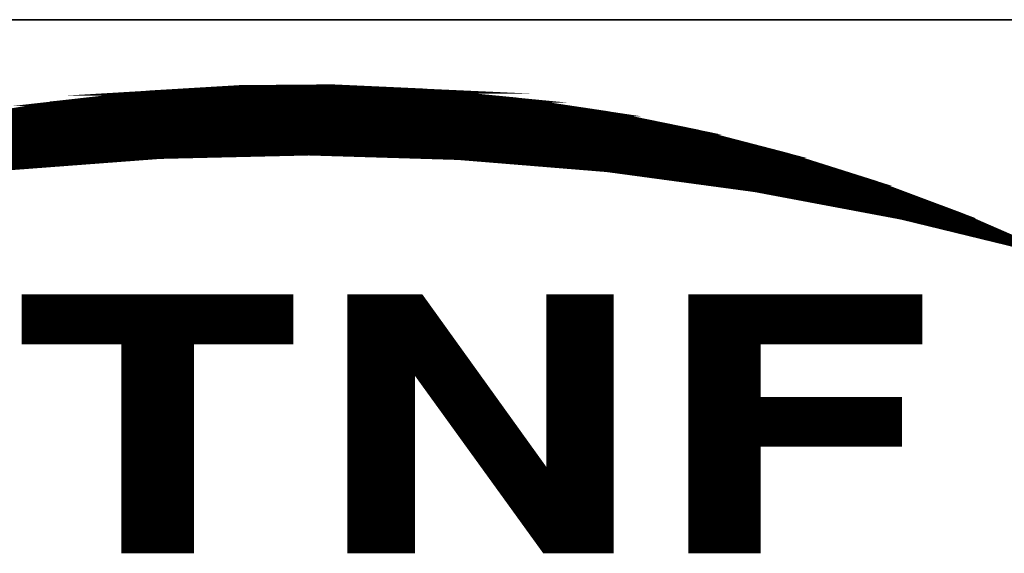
# Model space of a CAD drawing. Header units: millimetres. Extents: x 4497 to 13960, y 12291 to 16372.
# Tile 18 of 217: x 5442 to 5458, y 12362 to 12371. Entities that reach past the tile are written whole.
import ezdxf

# ---------------------------------------------------------------- set-up
doc = ezdxf.new("R2010")
doc.units = ezdxf.units.MM
doc.header["$LTSCALE"] = 0.8
doc.layers.get('0').update_dxf_attribs({"linetype": 'CONTINUOUS', "lineweight": 0})

# ---------------------------------------------------------------- blocks, each defined once
blk = doc.blocks.new('SMOOTH_0$0254')
at = {"const_width": 0.0127}
blk.add_lwpolyline([(-0.00635, 0, 1), (0.00635, 0, 1)], format="xyb", close=True, dxfattribs=at)
blk = doc.blocks.new('logo')
at = {"color": 7, "const_width": 0.3380740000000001}
for points in [[(-3467.913597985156, 5347.052217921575), (-3461.790997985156, 5348.074097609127), (-3455.625486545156, 5348.769598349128), (-3449.425590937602, 5349.138862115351), (-3443.217123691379, 5349.190336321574), (-3437.008665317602, 5348.907010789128), (-3430.834528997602, 5348.305922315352), (-3424.694794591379, 5347.387070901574), (-3418.606569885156, 5346.141955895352), (-3412.595631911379, 5344.579122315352), (-3406.679097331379, 5342.707159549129), (-3400.865670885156, 5340.525978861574), (-3395.172415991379, 5338.044329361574), (-3404.927341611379, 5340.422968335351), (-3414.78528663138, 5342.277796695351), (-3424.737759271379, 5343.625939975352), (-3434.741670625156, 5344.441674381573), (-3444.771412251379, 5344.742285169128), (-3454.809725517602, 5344.51038947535), (-3464.813636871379, 5343.754718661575)], [(-3456.762737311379, 5348.419217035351), (-3434.111797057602, 5348.419217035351)], [(-3435.295056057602, 5348.588236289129), (-3455.748497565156, 5348.588245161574)], [(-3463.777799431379, 5347.742998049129), (-3427.181288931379, 5347.743024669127)], [(-3426.843161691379, 5347.574014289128), (-3463.862238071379, 5347.574005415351)], [(-3470.623815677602, 5346.390728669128), (-3420.250798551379, 5346.390728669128)], [(-3421.603076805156, 5346.728838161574), (-3469.271519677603, 5346.728838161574)], [(-3418.222336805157, 5345.883635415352), (-3472.483213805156, 5345.88360879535)], [(-3476.201965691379, 5344.953914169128), (-3414.587979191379, 5344.953905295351)], [(-3475.525835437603, 5345.207496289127), (-3415.517656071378, 5345.207478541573)], [(-3474.342576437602, 5345.54557028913), (-3416.869987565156, 5345.545552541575)], [(-3416.193866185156, 5345.376497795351), (-3417.123560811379, 5345.376462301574)], [(-3430.731048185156, 5344.362320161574), (-3412.136987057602, 5344.362320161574)], [(-3478.737565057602, 5344.277739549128), (-3459.29831893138, 5344.277748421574)], [(-3411.629858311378, 5344.193265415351), (-3429.46326181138, 5344.193300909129)], [(-3411.122773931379, 5344.024237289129), (-3427.519371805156, 5344.024237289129)], [(-3410.615662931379, 5343.855191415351), (-3425.40642705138, 5343.855191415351)], [(-3409.263322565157, 5343.348071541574), (-3422.279189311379, 5343.348098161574)], [(-3408.587192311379, 5343.179043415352), (-3420.081708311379, 5343.179052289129)], [(-3407.911079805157, 5343.010041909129), (-3418.898458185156, 5343.010006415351)], [(-3406.389720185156, 5342.502895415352), (-3415.264180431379, 5342.50286879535)], [(-3405.037441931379, 5341.995793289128), (-3412.982163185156, 5341.995784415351)], [(-3411.629884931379, 5341.82672079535), (-3410.953754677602, 5341.826738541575)], [(-3404.192248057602, 5341.657745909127), (-3411.291784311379, 5341.657745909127)], [(-3404.530295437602, 5341.826747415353), (-3410.108507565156, 5341.826738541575)], [(-3403.68514593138, 5341.488682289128), (-3409.855023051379, 5341.488673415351)], [(-3402.839960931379, 5341.150590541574), (-3408.756238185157, 5341.150626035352)], [(-3402.332867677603, 5340.981544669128), (-3406.981385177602, 5340.981553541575)], [(-3403.178034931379, 5341.319636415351), (-3403.769655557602, 5341.319627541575)], [(-3401.994758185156, 5340.812507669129), (-3406.136164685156, 5340.812516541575)], [(-3402.417350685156, 5340.643506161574), (-3401.403102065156, 5340.64348841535)], [(-3403.516091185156, 5340.305414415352), (-3400.642471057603, 5340.305441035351)], [(-3400.304405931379, 5340.13640403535), (-3403.009015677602, 5340.136430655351)], [(-3399.797277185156, 5339.967349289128), (-3402.417350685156, 5339.967358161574)], [(-3399.290192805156, 5339.798267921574), (-3401.825765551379, 5339.798267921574)], [(-3399.121164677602, 5339.629257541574), (-3401.149590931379, 5339.629248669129)], [(-3398.78309955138, 5339.460238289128), (-3400.388951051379, 5339.460256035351)], [(-3398.275890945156, 5339.291165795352), (-3399.543695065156, 5339.291174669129)], [(-3398.952047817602, 5339.122173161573), (-3397.768806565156, 5339.122199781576)], [(-3398.444990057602, 5338.953145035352), (-3397.430741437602, 5338.953127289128)], [(-3463.862300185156, 5334.811711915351), (-3446.028896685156, 5334.811711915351)], [(-3446.028896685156, 5334.558156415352), (-3463.862300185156, 5334.558156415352)], [(-3441.802971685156, 5334.980748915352), (-3441.802971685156, 5318.077048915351)], [(-3441.549416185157, 5334.980748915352), (-3441.549416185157, 5318.077048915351)], [(-3441.295860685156, 5334.980748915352), (-3441.295860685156, 5318.077048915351)], [(-3441.042305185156, 5334.980748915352), (-3441.042305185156, 5318.077048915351)], [(-3440.788749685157, 5334.980748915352), (-3440.788749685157, 5318.077048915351)], [(-3440.535194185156, 5334.980748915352), (-3440.535194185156, 5318.077048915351)], [(-3440.281638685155, 5334.980748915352), (-3440.281638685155, 5318.077048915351)], [(-3439.943564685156, 5334.980748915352), (-3439.943564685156, 5318.077048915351)], [(-3439.690009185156, 5334.980748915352), (-3439.690009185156, 5318.077048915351)], [(-3439.436453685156, 5334.980748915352), (-3439.436453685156, 5318.077048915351)], [(-3439.182898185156, 5334.980748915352), (-3439.182898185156, 5318.077048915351)], [(-3438.929342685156, 5334.980748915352), (-3438.929342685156, 5318.077048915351)], [(-3438.675787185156, 5334.980748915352), (-3438.675787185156, 5318.077048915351)], [(-3438.422231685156, 5334.980748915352), (-3438.422231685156, 5318.077048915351)], [(-3438.168676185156, 5334.980748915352), (-3438.168676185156, 5318.077048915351)], [(-3437.915120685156, 5334.980748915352), (-3437.915120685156, 5318.077048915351)], [(-3437.661565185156, 5334.980748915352), (-3437.661565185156, 5330.163194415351)], [(-3437.408009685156, 5334.980748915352), (-3437.408009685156, 5329.909638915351)], [(-3437.154454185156, 5334.811711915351), (-3437.154454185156, 5329.487046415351)], [(-3436.900898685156, 5334.389119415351), (-3436.900898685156, 5329.233490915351)], [(-3428.449048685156, 5334.980748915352), (-3428.449048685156, 5318.077048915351)], [(-3428.195493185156, 5334.980748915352), (-3428.195493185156, 5318.077048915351)], [(-3427.941937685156, 5334.980748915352), (-3427.941937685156, 5318.077048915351)], [(-3427.688382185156, 5334.980748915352), (-3427.688382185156, 5318.077048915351)], [(-3427.434826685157, 5334.980748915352), (-3427.434826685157, 5318.077048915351)], [(-3427.181271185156, 5334.980748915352), (-3427.181271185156, 5318.077048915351)], [(-3426.927715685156, 5334.980748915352), (-3426.927715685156, 5318.077048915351)], [(-3426.674160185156, 5334.980748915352), (-3426.674160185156, 5318.077048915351)], [(-3426.420604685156, 5334.980748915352), (-3426.420604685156, 5318.077048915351)], [(-3426.167049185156, 5334.980748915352), (-3426.167049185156, 5318.077048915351)], [(-3425.913493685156, 5334.980748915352), (-3425.913493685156, 5318.077048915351)], [(-3425.659938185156, 5334.980748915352), (-3425.659938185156, 5318.077048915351)], [(-3425.406382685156, 5334.980748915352), (-3425.406382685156, 5318.077048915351)], [(-3425.152827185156, 5334.980748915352), (-3425.152827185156, 5318.077048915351)], [(-3424.899271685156, 5334.980748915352), (-3424.899271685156, 5318.077048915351)], [(-3424.645716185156, 5334.980748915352), (-3424.645716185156, 5318.077048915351)], [(-3419.067495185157, 5334.896230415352), (-3403.769646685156, 5334.896230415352)], [(-3419.067495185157, 5334.642674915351), (-3403.769646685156, 5334.642674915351)], [(-3419.067495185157, 5334.389119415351), (-3403.769646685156, 5334.389119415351)], [(-3446.028896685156, 5334.304600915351), (-3463.862300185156, 5334.304600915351)], [(-3446.028896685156, 5334.051045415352), (-3463.862300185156, 5334.051045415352)], [(-3446.028896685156, 5333.797489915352), (-3463.862300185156, 5333.797489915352)], [(-3436.647343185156, 5334.051045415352), (-3436.647343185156, 5328.895416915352)], [(-3436.393787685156, 5333.712971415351), (-3436.393787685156, 5328.55734291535)], [(-3419.067495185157, 5334.135563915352), (-3403.769646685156, 5334.135563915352)], [(-3419.067495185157, 5333.88200841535), (-3403.769646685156, 5333.88200841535)], [(-3446.028896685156, 5333.543934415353), (-3463.862300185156, 5333.543934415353)], [(-3446.028896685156, 5333.290378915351), (-3463.862300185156, 5333.290378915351)], [(-3446.028896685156, 5333.036823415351), (-3463.862300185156, 5333.036823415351)], [(-3436.140232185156, 5333.374897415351), (-3436.140232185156, 5328.134750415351)], [(-3419.067495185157, 5333.628452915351), (-3403.769646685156, 5333.628452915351)], [(-3419.067495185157, 5333.374897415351), (-3403.769646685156, 5333.374897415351)], [(-3419.067495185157, 5333.121341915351), (-3403.769646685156, 5333.121341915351)], [(-3446.028896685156, 5332.783267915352), (-3463.862300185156, 5332.783267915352)], [(-3446.028896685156, 5332.529712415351), (-3463.862300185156, 5332.529712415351)], [(-3435.886676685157, 5332.952304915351), (-3435.886676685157, 5327.796676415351)], [(-3435.633121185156, 5332.698749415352), (-3435.633121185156, 5327.374083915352)], [(-3419.067495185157, 5332.867786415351), (-3403.769646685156, 5332.867786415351)], [(-3419.067495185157, 5332.614230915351), (-3403.769646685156, 5332.614230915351)], [(-3446.028896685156, 5332.276156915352), (-3463.862300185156, 5332.276156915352)], [(-3457.016301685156, 5332.022601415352), (-3457.016301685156, 5318.077048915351)], [(-3456.762746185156, 5332.022601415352), (-3456.762746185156, 5318.077048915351)], [(-3456.509190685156, 5332.022601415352), (-3456.509190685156, 5318.077048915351)], [(-3456.255635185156, 5332.022601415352), (-3456.255635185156, 5318.077048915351)], [(-3456.002079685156, 5332.022601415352), (-3456.002079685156, 5318.077048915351)], [(-3455.748524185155, 5332.022601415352), (-3455.748524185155, 5318.077048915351)], [(-3455.494968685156, 5332.022601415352), (-3455.494968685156, 5318.077048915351)], [(-3455.241413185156, 5332.022601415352), (-3455.241413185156, 5318.077048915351)], [(-3454.987857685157, 5332.022601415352), (-3454.987857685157, 5318.077048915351)], [(-3454.734302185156, 5332.022601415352), (-3454.734302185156, 5318.077048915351)], [(-3454.480746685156, 5332.022601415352), (-3454.480746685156, 5318.077048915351)], [(-3454.227191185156, 5332.022601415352), (-3454.227191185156, 5318.077048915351)], [(-3453.973635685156, 5332.022601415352), (-3453.973635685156, 5318.077048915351)], [(-3453.720080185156, 5332.022601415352), (-3453.720080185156, 5318.077048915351)], [(-3453.466524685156, 5332.022601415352), (-3453.466524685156, 5318.077048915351)], [(-3453.212969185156, 5332.022601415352), (-3453.212969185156, 5318.077048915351)], [(-3452.959413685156, 5332.022601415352), (-3452.959413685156, 5318.077048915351)], [(-3435.379565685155, 5332.276156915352), (-3435.379565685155, 5327.036009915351)], [(-3435.126010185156, 5331.938082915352), (-3435.126010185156, 5326.697935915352)], [(-3419.067495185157, 5332.360675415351), (-3403.769646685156, 5332.360675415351)], [(-3419.067495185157, 5332.107119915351), (-3403.769646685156, 5332.107119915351)], [(-3419.067495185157, 5331.769045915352), (-3414.588014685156, 5331.769045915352)], [(-3434.872454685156, 5331.60000891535), (-3434.872454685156, 5326.35986191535)], [(-3434.618899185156, 5331.261934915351), (-3434.618899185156, 5325.937269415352)], [(-3419.067495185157, 5331.515490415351), (-3414.588014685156, 5331.515490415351)], [(-3419.067495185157, 5331.261934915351), (-3414.588014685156, 5331.261934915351)], [(-3434.365343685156, 5330.923860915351), (-3434.365343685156, 5325.68371391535)], [(-3434.111788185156, 5330.585786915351), (-3434.111788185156, 5325.26112141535)], [(-3419.067495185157, 5331.008379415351), (-3414.588014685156, 5331.008379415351)], [(-3419.067495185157, 5330.754823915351), (-3414.588014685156, 5330.754823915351)], [(-3419.067495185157, 5330.501268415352), (-3414.588014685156, 5330.501268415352)], [(-3433.858232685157, 5330.247712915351), (-3433.858232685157, 5325.007565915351)], [(-3433.604677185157, 5329.909638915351), (-3433.604677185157, 5324.584973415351)], [(-3419.067495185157, 5330.247712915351), (-3414.588014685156, 5330.247712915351)], [(-3419.067495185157, 5329.994157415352), (-3414.588014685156, 5329.994157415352)], [(-3419.067495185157, 5329.740601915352), (-3414.588014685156, 5329.740601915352)], [(-3433.351121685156, 5329.487046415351), (-3433.351121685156, 5324.331417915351)], [(-3433.097566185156, 5329.148972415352), (-3433.097566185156, 5323.908825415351)], [(-3419.067495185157, 5329.487046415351), (-3414.588014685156, 5329.487046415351)], [(-3419.067495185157, 5329.233490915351), (-3414.588014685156, 5329.233490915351)], [(-3432.844010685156, 5328.810898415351), (-3432.844010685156, 5323.570751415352)], [(-3432.590455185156, 5328.472824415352), (-3432.590455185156, 5323.232677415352)], [(-3419.067495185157, 5328.979935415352), (-3414.588014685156, 5328.979935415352)], [(-3419.067495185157, 5328.726379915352), (-3414.588014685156, 5328.726379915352)], [(-3419.067495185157, 5328.472824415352), (-3414.588014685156, 5328.472824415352)], [(-3432.336899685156, 5328.134750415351), (-3432.336899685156, 5322.894603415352)], [(-3419.067495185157, 5328.219268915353), (-3414.588014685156, 5328.219268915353)], [(-3419.067495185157, 5327.796676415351), (-3405.206461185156, 5327.796676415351)], [(-3418.982976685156, 5328.050231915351), (-3405.121942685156, 5328.050231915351)], [(-3432.083344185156, 5327.712157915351), (-3432.083344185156, 5322.472010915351)], [(-3431.829788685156, 5327.374083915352), (-3431.829788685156, 5322.218455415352)], [(-3419.067495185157, 5327.543120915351), (-3405.206461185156, 5327.543120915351)], [(-3419.067495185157, 5327.289565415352), (-3405.206461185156, 5327.289565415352)], [(-3431.576233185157, 5326.951491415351), (-3431.576233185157, 5321.79586291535)], [(-3431.322677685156, 5326.613417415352), (-3431.322677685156, 5321.457788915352)], [(-3419.067495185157, 5327.036009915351), (-3405.206461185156, 5327.036009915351)], [(-3419.067495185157, 5326.78245441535), (-3405.206461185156, 5326.78245441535)], [(-3419.067495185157, 5326.528898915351), (-3405.206461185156, 5326.528898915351)], [(-3431.069122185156, 5326.275343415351), (-3431.069122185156, 5321.11971491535)], [(-3430.815566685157, 5326.021787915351), (-3430.815566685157, 5320.78164091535)], [(-3419.067495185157, 5326.275343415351), (-3405.206461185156, 5326.275343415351)], [(-3419.067495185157, 5326.021787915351), (-3405.206461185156, 5326.021787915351)], [(-3419.067495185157, 5325.768232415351), (-3405.206461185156, 5325.768232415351)], [(-3430.562011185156, 5325.599195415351), (-3430.562011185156, 5320.359048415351)], [(-3430.308455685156, 5325.26112141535), (-3430.308455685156, 5320.105492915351)], [(-3419.067495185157, 5325.514676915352), (-3405.206461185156, 5325.514676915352)], [(-3419.067495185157, 5325.26112141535), (-3405.206461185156, 5325.26112141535)], [(-3430.054900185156, 5324.923047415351), (-3430.054900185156, 5319.682900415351)], [(-3429.801344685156, 5324.584973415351), (-3429.801344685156, 5319.344826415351)], [(-3419.067495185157, 5324.923047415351), (-3414.588014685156, 5324.923047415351)], [(-3419.067495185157, 5324.669491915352), (-3414.588014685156, 5324.669491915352)], [(-3429.547789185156, 5324.246899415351), (-3429.547789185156, 5319.091270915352)], [(-3429.294233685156, 5323.824306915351), (-3429.294233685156, 5318.753196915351)], [(-3419.067495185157, 5324.415936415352), (-3414.588014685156, 5324.415936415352)], [(-3419.067495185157, 5324.162380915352), (-3414.588014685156, 5324.162380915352)], [(-3419.067495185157, 5323.908825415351), (-3414.588014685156, 5323.908825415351)], [(-3429.040678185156, 5323.570751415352), (-3429.040678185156, 5318.330604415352)], [(-3428.787122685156, 5323.148158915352), (-3428.787122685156, 5318.077048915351)], [(-3428.618085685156, 5317.992530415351), (-3428.618085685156, 5323.148158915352)], [(-3419.067495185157, 5323.655269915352), (-3414.588014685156, 5323.655269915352)], [(-3419.067495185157, 5323.401714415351), (-3414.588014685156, 5323.401714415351)], [(-3419.067495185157, 5323.148158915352), (-3414.588014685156, 5323.148158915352)], [(-3419.067495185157, 5322.894603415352), (-3414.588014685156, 5322.894603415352)], [(-3419.067495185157, 5322.641047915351), (-3414.588014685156, 5322.641047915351)], [(-3419.067495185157, 5322.387492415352), (-3414.588014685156, 5322.387492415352)], [(-3419.067495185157, 5322.133936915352), (-3414.588014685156, 5322.133936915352)], [(-3419.067495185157, 5321.88038141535), (-3414.588014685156, 5321.88038141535)], [(-3419.067495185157, 5321.62682591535), (-3414.588014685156, 5321.62682591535)], [(-3419.067495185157, 5321.373270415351), (-3414.588014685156, 5321.373270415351)], [(-3419.067495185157, 5321.11971491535), (-3414.588014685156, 5321.11971491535)], [(-3419.067495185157, 5320.866159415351), (-3414.588014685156, 5320.866159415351)], [(-3419.067495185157, 5320.612603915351), (-3414.588014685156, 5320.612603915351)], [(-3419.067495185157, 5320.359048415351), (-3414.588014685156, 5320.359048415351)], [(-3419.067495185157, 5320.105492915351), (-3414.588014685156, 5320.105492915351)], [(-3419.067495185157, 5319.851937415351), (-3414.588014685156, 5319.851937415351)], [(-3419.067495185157, 5319.598381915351), (-3414.588014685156, 5319.598381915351)], [(-3419.067495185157, 5319.344826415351), (-3414.588014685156, 5319.344826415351)], [(-3419.067495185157, 5319.091270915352), (-3414.588014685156, 5319.091270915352)], [(-3419.067495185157, 5318.837715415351), (-3414.588014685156, 5318.837715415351)], [(-3419.067495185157, 5318.584159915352), (-3414.588014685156, 5318.584159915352)], [(-3419.067495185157, 5318.330604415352), (-3414.588014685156, 5318.330604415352)], [(-3419.067495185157, 5318.077048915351), (-3414.588014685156, 5318.077048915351)]]:
    blk.add_lwpolyline(points, dxfattribs=at)
for points in [[(-3453.313113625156, 5348.898474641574), (-3449.425590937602, 5349.130317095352), (-3442.089864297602, 5349.130325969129), (-3437.017245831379, 5348.898483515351)], [(-3449.417019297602, 5349.130317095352), (-3443.217150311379, 5349.181835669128), (-3443.217150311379, 5349.181835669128), (-3442.089917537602, 5349.130290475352)], [(-3461.782435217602, 5348.065499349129), (-3459.730113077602, 5348.297341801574), (-3430.834582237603, 5348.297395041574), (-3429.285307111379, 5348.065463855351)], [(-3459.730095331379, 5348.297359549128), (-3455.625504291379, 5348.761062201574), (-3435.597459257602, 5348.761062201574), (-3430.834528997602, 5348.297324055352)], [(-3455.616897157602, 5348.761062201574), (-3453.313166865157, 5348.898430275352), (-3437.008665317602, 5348.898465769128), (-3435.597503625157, 5348.761071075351)], [(-3465.909848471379, 5347.378517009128), (-3461.850981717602, 5348.056874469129), (-3429.227896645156, 5348.056901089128), (-3424.694803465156, 5347.378517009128)], [(-3461.850937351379, 5348.056883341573), (-3461.799578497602, 5348.065454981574), (-3461.799578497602, 5348.065454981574), (-3461.790980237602, 5348.056909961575)], [(-3461.790980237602, 5348.056927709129), (-3461.791006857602, 5348.065579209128), (-3429.285262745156, 5348.065508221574), (-3429.227887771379, 5348.056918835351)], [(-3472.035696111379, 5346.133419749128), (-3467.922151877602, 5347.043655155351), (-3423.059563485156, 5347.043690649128), (-3418.615088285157, 5346.133446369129)], [(-3467.913535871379, 5347.043664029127), (-3465.909759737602, 5347.378579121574), (-3424.694767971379, 5347.378552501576), (-3423.059510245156, 5347.043681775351)], [(-3477.436255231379, 5344.750927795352), (-3473.976072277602, 5345.704092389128), (-3416.957567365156, 5345.704074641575), (-3413.296802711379, 5344.750927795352)], [(-3473.976054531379, 5345.704110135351), (-3472.035687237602, 5346.133455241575), (-3418.606569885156, 5346.133472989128), (-3416.957576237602, 5345.704101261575)], [(-3479.961224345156, 5344.055347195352), (-3478.277873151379, 5344.519049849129), (-3454.809663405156, 5344.519058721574), (-3460.948439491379, 5344.055347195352)], [(-3478.277908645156, 5344.519032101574), (-3477.436228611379, 5344.750910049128), (-3444.779966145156, 5344.750847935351), (-3454.809690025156, 5344.519032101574)], [(-3438.576601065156, 5344.570577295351), (-3444.771465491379, 5344.750874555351), (-3413.296784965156, 5344.750883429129), (-3412.604247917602, 5344.570577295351)], [(-3434.741688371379, 5344.45893301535), (-3438.576592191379, 5344.570559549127), (-3412.604212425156, 5344.570586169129), (-3412.250911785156, 5344.458906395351)], [(-3424.737741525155, 5343.634582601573), (-3434.733107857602, 5344.458950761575), (-3412.250876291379, 5344.458959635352), (-3409.641646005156, 5343.634600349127)], [(-3484.644720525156, 5342.492486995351), (-3480.843171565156, 5343.763352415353), (-3464.822235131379, 5343.763352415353), (-3474.774663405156, 5342.492513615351)], [(-3480.817518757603, 5343.771986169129), (-3479.969849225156, 5344.055382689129), (-3460.948563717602, 5344.055338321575), (-3464.700004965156, 5343.771968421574)], [(-3464.813645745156, 5343.763396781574), (-3464.813672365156, 5343.772048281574), (-3464.699960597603, 5343.772012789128), (-3464.813645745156, 5343.763396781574)], [(-3417.78123453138, 5342.698579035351), (-3424.729143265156, 5343.634591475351), (-3409.641646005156, 5343.634547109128), (-3406.679115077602, 5342.698543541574)], [(-3414.785330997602, 5342.295028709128), (-3417.781243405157, 5342.698596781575), (-3406.679132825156, 5342.698596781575), (-3405.603418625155, 5342.295019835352)], [(-3405.381647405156, 5340.517433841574), (-3414.785366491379, 5342.294948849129), (-3405.603418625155, 5342.295010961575), (-3400.865670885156, 5340.517433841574)], [(-3404.927350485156, 5340.431584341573), (-3405.381656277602, 5340.517478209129), (-3400.865617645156, 5340.517451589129), (-3400.668833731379, 5340.431566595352)], [(-3395.275453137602, 5338.078695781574), (-3404.918743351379, 5340.431575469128), (-3400.668789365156, 5340.431575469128), (-3395.275453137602, 5338.078695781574)], [(-3463.911981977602, 5332.03338251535), (-3463.911955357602, 5335.064619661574), (-3445.99933961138, 5335.064610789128), (-3445.999330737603, 5332.03338251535)], [(-3442.032116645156, 5330.135669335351), (-3442.032098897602, 5335.064637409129), (-3437.240543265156, 5335.064637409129), (-3433.702567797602, 5330.135669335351)], [(-3428.644883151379, 5323.137191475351), (-3428.644874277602, 5335.064637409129), (-3424.454371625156, 5335.064619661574), (-3424.454362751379, 5323.137200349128)], [(-3419.096040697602, 5332.033400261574), (-3419.096014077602, 5335.064637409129), (-3403.707994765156, 5335.06465515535), (-3403.707985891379, 5332.03338251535)], [(-3457.222677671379, 5317.976372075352), (-3457.22273091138, 5332.033426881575), (-3452.680143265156, 5332.033444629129), (-3452.680116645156, 5317.976345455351)], [(-3419.096031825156, 5328.152080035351), (-3419.096014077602, 5332.033444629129), (-3414.562033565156, 5332.033418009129), (-3414.562042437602, 5328.152088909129)], [(-3442.032152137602, 5317.967791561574), (-3442.032161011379, 5330.135669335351), (-3437.807291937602, 5330.135722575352), (-3437.807291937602, 5317.96777381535)], [(-3432.668913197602, 5323.137209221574), (-3437.721469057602, 5330.135660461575), (-3433.702594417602, 5330.13569595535), (-3428.679231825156, 5323.137191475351)], [(-3419.096031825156, 5325.146602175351), (-3419.096040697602, 5328.152062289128), (-3405.064727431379, 5328.152106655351), (-3405.064727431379, 5325.146611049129)], [(-3419.096040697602, 5317.967764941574), (-3419.096049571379, 5325.146566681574), (-3414.562051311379, 5325.146548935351), (-3414.562051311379, 5317.96777381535)], [(-3428.93679807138, 5317.967764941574), (-3432.668859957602, 5323.137182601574), (-3424.454353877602, 5323.137200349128), (-3424.454318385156, 5317.967764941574)]]:
    blk.add_lwpolyline(points, close=True, dxfattribs=at)
at = {"color": 7, "xscale": 13.31, "yscale": 13.31, "zscale": 13.31}
for p in [(-3449.425590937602, 5349.13886211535), (-3449.425590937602, 5349.130317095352), (-3449.417019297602, 5349.130317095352), (-3443.217150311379, 5349.181835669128), (-3443.217150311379, 5349.181835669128), (-3443.217123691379, 5349.190336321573), (-3442.089917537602, 5349.130290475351), (-3442.089864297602, 5349.130325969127), (-3459.730113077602, 5348.297341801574), (-3459.730095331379, 5348.297359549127), (-3456.762737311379, 5348.41921703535), (-3455.748497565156, 5348.588245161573), (-3455.625504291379, 5348.761062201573), (-3455.625486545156, 5348.769598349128), (-3455.616897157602, 5348.761062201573), (-3453.313166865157, 5348.89843027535), (-3453.313113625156, 5348.898474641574), (-3437.017245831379, 5348.898483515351), (-3437.008665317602, 5348.907010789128), (-3437.008665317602, 5348.898465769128), (-3435.597503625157, 5348.761071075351), (-3435.597459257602, 5348.761062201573), (-3435.295056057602, 5348.588236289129), (-3434.111797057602, 5348.41921703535), (-3430.834582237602, 5348.297395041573), (-3430.834528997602, 5348.30592231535), (-3430.834528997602, 5348.297324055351), (-3463.777799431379, 5347.742998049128), (-3461.850981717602, 5348.056874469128), (-3461.850937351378, 5348.056883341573), (-3461.799578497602, 5348.065454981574), (-3461.799578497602, 5348.065454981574), (-3461.791006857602, 5348.065579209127), (-3461.790997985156, 5348.074097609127), (-3461.790980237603, 5348.056927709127), (-3461.790980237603, 5348.056909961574), (-3461.782435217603, 5348.065499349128), (-3429.285307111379, 5348.065463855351), (-3429.285262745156, 5348.065508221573), (-3429.227896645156, 5348.056901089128), (-3429.227887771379, 5348.05691883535), (-3427.181288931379, 5347.743024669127), (-3463.862238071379, 5347.574005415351), (-3426.843161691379, 5347.574014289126), (-3424.694803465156, 5347.378517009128), (-3424.694794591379, 5347.387070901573), (-3424.694767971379, 5347.378552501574), (-3423.059563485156, 5347.043690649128), (-3423.059510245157, 5347.043681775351), (-3421.603076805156, 5346.728838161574), (-3420.250798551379, 5346.390728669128), (-3418.615088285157, 5346.133446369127), (-3418.606569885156, 5346.14195589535), (-3418.606569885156, 5346.133472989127), (-3418.222336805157, 5345.883635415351), (-3416.957576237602, 5345.704101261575), (-3416.957567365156, 5345.704074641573), (-3417.123560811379, 5345.376462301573), (-3416.869987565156, 5345.545552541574), (-3416.193866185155, 5345.376497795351), (-3415.517656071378, 5345.207478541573), (-3414.587979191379, 5344.953905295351), (-3454.809725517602, 5344.51038947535), (-3454.809690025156, 5344.519032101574), (-3454.809663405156, 5344.519058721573), (-3444.779966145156, 5344.750847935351), (-3444.771465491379, 5344.75087455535), (-3444.771412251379, 5344.742285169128), (-3438.576601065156, 5344.570577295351), (-3438.576592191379, 5344.570559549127), (-3434.741688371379, 5344.458933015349), (-3434.741670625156, 5344.441674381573), (-3434.733107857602, 5344.458950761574), (-3430.731048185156, 5344.362320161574), (-3413.296802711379, 5344.750927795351), (-3413.296784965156, 5344.750883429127), (-3412.604247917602, 5344.570577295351), (-3412.604212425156, 5344.570586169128), (-3412.595631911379, 5344.579122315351), (-3412.250911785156, 5344.458906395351), (-3412.250876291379, 5344.458959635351), (-3412.136987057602, 5344.362320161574), (-3460.948563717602, 5344.055338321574), (-3460.948439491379, 5344.05534719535), (-3459.29831893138, 5344.277748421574), (-3429.463261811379, 5344.193300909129), (-3427.519371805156, 5344.024237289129), (-3425.40642705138, 5343.85519141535), (-3424.737759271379, 5343.625939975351), (-3424.737741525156, 5343.634582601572), (-3424.729143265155, 5343.63459147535), (-3411.629858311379, 5344.193265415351), (-3411.122773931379, 5344.024237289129), (-3410.615662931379, 5343.85519141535), (-3409.641646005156, 5343.634600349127), (-3409.641646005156, 5343.634547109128), (-3422.279189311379, 5343.348098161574), (-3420.081708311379, 5343.179052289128), (-3418.898458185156, 5343.010006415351), (-3409.263322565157, 5343.348071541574), (-3408.587192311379, 5343.179043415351), (-3407.911079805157, 5343.010041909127), (-3417.781243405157, 5342.698596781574), (-3417.78123453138, 5342.69857903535), (-3415.264180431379, 5342.50286879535), (-3406.679132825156, 5342.698596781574), (-3406.679115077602, 5342.698543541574), (-3406.679097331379, 5342.707159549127), (-3406.389720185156, 5342.502895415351), (-3414.785366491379, 5342.294948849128), (-3414.785330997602, 5342.295028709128), (-3414.785286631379, 5342.27779669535), (-3412.982163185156, 5341.99578441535), (-3411.629884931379, 5341.82672079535), (-3411.291784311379, 5341.657745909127), (-3410.953754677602, 5341.826738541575), (-3410.108507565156, 5341.826738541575), (-3405.603418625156, 5342.295019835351), (-3405.603418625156, 5342.295010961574), (-3405.037441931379, 5341.995793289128), (-3404.530295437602, 5341.826747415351), (-3404.192248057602, 5341.657745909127), (-3409.855023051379, 5341.488673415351), (-3408.756238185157, 5341.150626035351), (-3406.981385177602, 5340.981553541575), (-3403.769655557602, 5341.319627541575), (-3403.685145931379, 5341.488682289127), (-3403.178034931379, 5341.319636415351), (-3402.839960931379, 5341.150590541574), (-3402.332867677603, 5340.981544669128), (-3406.136164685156, 5340.812516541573), (-3405.381656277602, 5340.517478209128), (-3405.381647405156, 5340.517433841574), (-3404.927350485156, 5340.431584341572), (-3404.927341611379, 5340.422968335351), (-3404.918743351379, 5340.431575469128), (-3402.417350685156, 5340.643506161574), (-3401.994758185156, 5340.812507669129), (-3401.403102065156, 5340.64348841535), (-3400.865670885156, 5340.525978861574), (-3400.865670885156, 5340.517433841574), (-3400.865617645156, 5340.517451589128), (-3400.668833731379, 5340.431566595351), (-3400.668789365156, 5340.431575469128), (-3403.516091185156, 5340.305414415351), (-3403.009015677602, 5340.13643065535), (-3402.417350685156, 5339.967358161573), (-3401.825765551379, 5339.798267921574), (-3400.642471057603, 5340.305441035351), (-3400.304405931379, 5340.13640403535), (-3399.797277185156, 5339.967349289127), (-3399.290192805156, 5339.798267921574), (-3401.149590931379, 5339.629248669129), (-3400.388951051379, 5339.460256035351), (-3399.543695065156, 5339.291174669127), (-3399.121164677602, 5339.629257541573), (-3398.952047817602, 5339.122173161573), (-3398.78309955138, 5339.460238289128), (-3398.275890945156, 5339.291165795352), (-3398.444990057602, 5338.953145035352), (-3463.911955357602, 5335.064619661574), (-3445.99933961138, 5335.064610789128), (-3442.032098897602, 5335.064637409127), (-3437.240543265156, 5335.064637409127), (-3428.644874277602, 5335.064637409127), (-3424.454371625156, 5335.064619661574), (-3419.096014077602, 5335.064637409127), (-3403.707994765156, 5335.06465515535), (-3463.862300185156, 5334.81171191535), (-3463.862300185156, 5334.558156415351), (-3446.028896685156, 5334.81171191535), (-3446.028896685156, 5334.558156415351), (-3441.802971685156, 5334.980748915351), (-3441.549416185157, 5334.980748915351), (-3441.295860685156, 5334.980748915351), (-3441.042305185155, 5334.980748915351), (-3440.788749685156, 5334.980748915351), (-3440.535194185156, 5334.980748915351), (-3440.281638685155, 5334.980748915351), (-3439.943564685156, 5334.980748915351), (-3439.690009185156, 5334.980748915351), (-3439.436453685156, 5334.980748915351), (-3439.182898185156, 5334.980748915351), (-3438.929342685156, 5334.980748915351), (-3438.675787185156, 5334.980748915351), (-3438.422231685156, 5334.980748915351), (-3438.168676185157, 5334.980748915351), (-3437.915120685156, 5334.980748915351), (-3437.661565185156, 5334.980748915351), (-3437.408009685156, 5334.980748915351), (-3437.154454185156, 5334.81171191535), (-3436.900898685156, 5334.38911941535), (-3428.449048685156, 5334.980748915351), (-3428.195493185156, 5334.980748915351), (-3427.941937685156, 5334.980748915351), (-3427.688382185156, 5334.980748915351), (-3427.434826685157, 5334.980748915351), (-3427.181271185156, 5334.980748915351), (-3426.927715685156, 5334.980748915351), (-3426.674160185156, 5334.980748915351), (-3426.420604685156, 5334.980748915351), (-3426.167049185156, 5334.980748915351), (-3425.913493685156, 5334.980748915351), (-3425.659938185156, 5334.980748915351), (-3425.406382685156, 5334.980748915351), (-3425.152827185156, 5334.980748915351), (-3424.899271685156, 5334.980748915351), (-3424.645716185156, 5334.980748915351), (-3419.067495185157, 5334.89623041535), (-3419.067495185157, 5334.64267491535), (-3419.067495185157, 5334.38911941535), (-3403.769646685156, 5334.89623041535), (-3403.769646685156, 5334.64267491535), (-3403.769646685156, 5334.38911941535), (-3463.862300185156, 5334.30460091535), (-3463.862300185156, 5334.051045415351), (-3463.862300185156, 5333.797489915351), (-3446.028896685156, 5334.30460091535), (-3446.028896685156, 5334.051045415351), (-3446.028896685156, 5333.797489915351), (-3436.647343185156, 5334.051045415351), (-3436.393787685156, 5333.712971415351), (-3419.067495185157, 5334.135563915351), (-3419.067495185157, 5333.88200841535), (-3403.769646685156, 5334.135563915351), (-3403.769646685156, 5333.88200841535), (-3463.862300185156, 5333.543934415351), (-3463.862300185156, 5333.290378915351), (-3463.862300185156, 5333.036823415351), (-3446.028896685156, 5333.543934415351), (-3446.028896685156, 5333.290378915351), (-3446.028896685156, 5333.036823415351), (-3436.140232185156, 5333.374897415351), (-3419.067495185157, 5333.628452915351), (-3419.067495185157, 5333.374897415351), (-3419.067495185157, 5333.12134191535), (-3403.769646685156, 5333.628452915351), (-3403.769646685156, 5333.374897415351), (-3403.769646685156, 5333.12134191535), (-3463.862300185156, 5332.783267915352), (-3463.862300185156, 5332.529712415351), (-3446.028896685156, 5332.783267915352), (-3446.028896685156, 5332.529712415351), (-3435.886676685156, 5332.952304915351), (-3435.633121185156, 5332.698749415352), (-3419.067495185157, 5332.867786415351), (-3419.067495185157, 5332.614230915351), (-3403.769646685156, 5332.867786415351), (-3403.769646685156, 5332.614230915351), (-3463.911981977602, 5332.03338251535), (-3463.862300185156, 5332.276156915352), (-3457.22273091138, 5332.033426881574), (-3457.016301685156, 5332.022601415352), (-3456.762746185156, 5332.022601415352), (-3456.509190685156, 5332.022601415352), (-3456.255635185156, 5332.022601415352), (-3456.002079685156, 5332.022601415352), (-3455.748524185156, 5332.022601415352), (-3455.494968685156, 5332.022601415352), (-3455.241413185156, 5332.022601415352), (-3454.987857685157, 5332.022601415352), (-3454.734302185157, 5332.022601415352), (-3454.480746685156, 5332.022601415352), (-3454.227191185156, 5332.022601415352), (-3453.973635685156, 5332.022601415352), (-3453.720080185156, 5332.022601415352), (-3453.466524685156, 5332.022601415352), (-3453.212969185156, 5332.022601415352), (-3452.959413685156, 5332.022601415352), (-3452.680143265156, 5332.033444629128), (-3446.028896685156, 5332.276156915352), (-3445.999330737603, 5332.03338251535), (-3435.379565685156, 5332.276156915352), (-3435.126010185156, 5331.938082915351), (-3419.096040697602, 5332.033400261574), (-3419.096014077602, 5332.033444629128), (-3419.067495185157, 5332.36067541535), (-3419.067495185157, 5332.10711991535), (-3419.067495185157, 5331.76904591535), (-3414.588014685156, 5331.76904591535), (-3414.562033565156, 5332.033418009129), (-3403.769646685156, 5332.36067541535), (-3403.769646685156, 5332.10711991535), (-3403.707985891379, 5332.03338251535), (-3434.872454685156, 5331.60000891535), (-3434.618899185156, 5331.261934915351), (-3419.067495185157, 5331.515490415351), (-3419.067495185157, 5331.261934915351), (-3414.588014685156, 5331.515490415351), (-3414.588014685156, 5331.261934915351), (-3434.365343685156, 5330.923860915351), (-3434.111788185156, 5330.585786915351), (-3419.067495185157, 5331.008379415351), (-3419.067495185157, 5330.754823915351), (-3419.067495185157, 5330.501268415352), (-3414.588014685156, 5331.008379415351), (-3414.588014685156, 5330.754823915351), (-3414.588014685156, 5330.501268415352), (-3442.032161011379, 5330.135669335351), (-3442.032116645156, 5330.135669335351), (-3437.807291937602, 5330.135722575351), (-3437.721469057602, 5330.135660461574), (-3437.661565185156, 5330.16319441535), (-3437.408009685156, 5329.90963891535), (-3433.858232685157, 5330.247712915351), (-3433.702594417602, 5330.13569595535), (-3433.702567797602, 5330.135669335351), (-3433.604677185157, 5329.90963891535), (-3419.067495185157, 5330.247712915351), (-3419.067495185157, 5329.994157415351), (-3419.067495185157, 5329.74060191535), (-3414.588014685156, 5330.247712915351), (-3414.588014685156, 5329.994157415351), (-3414.588014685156, 5329.74060191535), (-3437.154454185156, 5329.48704641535), (-3436.900898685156, 5329.233490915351), (-3433.351121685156, 5329.48704641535), (-3433.097566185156, 5329.148972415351), (-3419.067495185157, 5329.48704641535), (-3419.067495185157, 5329.233490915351), (-3414.588014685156, 5329.48704641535), (-3414.588014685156, 5329.233490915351), (-3436.647343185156, 5328.895416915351), (-3436.393787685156, 5328.55734291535), (-3432.844010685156, 5328.81089841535), (-3432.590455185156, 5328.472824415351), (-3419.067495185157, 5328.979935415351), (-3419.067495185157, 5328.726379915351), (-3419.067495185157, 5328.472824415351), (-3414.588014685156, 5328.979935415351), (-3414.588014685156, 5328.726379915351), (-3414.588014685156, 5328.472824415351), (-3436.140232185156, 5328.134750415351), (-3435.886676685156, 5327.796676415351), (-3432.336899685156, 5328.134750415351), (-3419.096040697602, 5328.152062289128), (-3419.096031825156, 5328.15208003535), (-3419.067495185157, 5328.219268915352), (-3419.067495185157, 5327.796676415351), (-3418.982976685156, 5328.050231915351), (-3414.588014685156, 5328.219268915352), (-3414.562042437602, 5328.152088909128), (-3405.206461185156, 5327.796676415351), (-3405.121942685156, 5328.050231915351), (-3405.064727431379, 5328.152106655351), (-3435.633121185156, 5327.374083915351), (-3432.083344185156, 5327.712157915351), (-3431.829788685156, 5327.374083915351), (-3419.067495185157, 5327.543120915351), (-3419.067495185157, 5327.28956541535), (-3405.206461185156, 5327.543120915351), (-3405.206461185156, 5327.28956541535), (-3435.379565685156, 5327.03600991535), (-3435.126010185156, 5326.697935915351), (-3431.576233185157, 5326.951491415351), (-3431.322677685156, 5326.61341741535), (-3419.067495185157, 5327.03600991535), (-3419.067495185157, 5326.78245441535), (-3419.067495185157, 5326.528898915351), (-3405.206461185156, 5327.03600991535), (-3405.206461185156, 5326.78245441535), (-3405.206461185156, 5326.528898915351), (-3434.872454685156, 5326.35986191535), (-3434.618899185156, 5325.937269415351), (-3431.069122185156, 5326.275343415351), (-3430.815566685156, 5326.021787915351), (-3419.067495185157, 5326.275343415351), (-3419.067495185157, 5326.021787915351), (-3419.067495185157, 5325.768232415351), (-3405.206461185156, 5326.275343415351), (-3405.206461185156, 5326.021787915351), (-3405.206461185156, 5325.768232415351), (-3434.365343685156, 5325.68371391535), (-3434.111788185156, 5325.26112141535), (-3430.562011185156, 5325.599195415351), (-3430.308455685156, 5325.26112141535), (-3419.096049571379, 5325.146566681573), (-3419.096031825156, 5325.146602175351), (-3419.067495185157, 5325.514676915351), (-3419.067495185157, 5325.26112141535), (-3414.562051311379, 5325.14654893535), (-3405.206461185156, 5325.514676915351), (-3405.206461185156, 5325.26112141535), (-3405.064727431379, 5325.146611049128), (-3433.858232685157, 5325.007565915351), (-3433.604677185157, 5324.58497341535), (-3430.054900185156, 5324.923047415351), (-3429.801344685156, 5324.58497341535), (-3419.067495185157, 5324.923047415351), (-3419.067495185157, 5324.669491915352), (-3414.588014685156, 5324.923047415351), (-3414.588014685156, 5324.669491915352), (-3433.351121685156, 5324.33141791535), (-3433.097566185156, 5323.90882541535), (-3429.547789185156, 5324.246899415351), (-3429.294233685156, 5323.82430691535), (-3419.067495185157, 5324.415936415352), (-3419.067495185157, 5324.16238091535), (-3419.067495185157, 5323.90882541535), (-3414.588014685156, 5324.415936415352), (-3414.588014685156, 5324.16238091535), (-3414.588014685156, 5323.90882541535), (-3432.844010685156, 5323.570751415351), (-3432.668913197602, 5323.137209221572), (-3432.668859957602, 5323.137182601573), (-3432.590455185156, 5323.232677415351), (-3429.040678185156, 5323.570751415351), (-3428.787122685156, 5323.148158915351), (-3428.679231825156, 5323.137191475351), (-3428.644883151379, 5323.137191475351), (-3428.618085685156, 5323.148158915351), (-3424.454362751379, 5323.137200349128), (-3424.454353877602, 5323.137200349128), (-3419.067495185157, 5323.655269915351), (-3419.067495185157, 5323.40171441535), (-3419.067495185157, 5323.148158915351), (-3414.588014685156, 5323.655269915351), (-3414.588014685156, 5323.40171441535), (-3414.588014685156, 5323.148158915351), (-3432.336899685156, 5322.894603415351), (-3432.083344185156, 5322.472010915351), (-3419.067495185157, 5322.894603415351), (-3419.067495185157, 5322.641047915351), (-3414.588014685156, 5322.894603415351), (-3414.588014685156, 5322.641047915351), (-3431.829788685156, 5322.218455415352), (-3431.576233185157, 5321.79586291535), (-3419.067495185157, 5322.38749241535), (-3419.067495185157, 5322.13393691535), (-3419.067495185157, 5321.88038141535), (-3414.588014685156, 5322.38749241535), (-3414.588014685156, 5322.13393691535), (-3414.588014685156, 5321.88038141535), (-3431.322677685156, 5321.457788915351), (-3431.069122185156, 5321.11971491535), (-3419.067495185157, 5321.62682591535), (-3419.067495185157, 5321.373270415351), (-3419.067495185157, 5321.11971491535), (-3414.588014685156, 5321.62682591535), (-3414.588014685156, 5321.373270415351), (-3414.588014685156, 5321.11971491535), (-3430.815566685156, 5320.78164091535), (-3419.067495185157, 5320.866159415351), (-3419.067495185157, 5320.612603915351), (-3414.588014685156, 5320.866159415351), (-3414.588014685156, 5320.612603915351), (-3430.562011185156, 5320.35904841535), (-3430.308455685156, 5320.105492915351), (-3419.067495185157, 5320.35904841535), (-3419.067495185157, 5320.105492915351), (-3419.067495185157, 5319.851937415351), (-3414.588014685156, 5320.35904841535), (-3414.588014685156, 5320.105492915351), (-3414.588014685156, 5319.851937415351), (-3430.054900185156, 5319.68290041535), (-3429.801344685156, 5319.34482641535), (-3419.067495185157, 5319.59838191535), (-3419.067495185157, 5319.34482641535), (-3414.588014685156, 5319.59838191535), (-3414.588014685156, 5319.34482641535), (-3429.547789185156, 5319.091270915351), (-3429.294233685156, 5318.75319691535), (-3419.067495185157, 5319.091270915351), (-3419.067495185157, 5318.83771541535), (-3419.067495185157, 5318.58415991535), (-3414.588014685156, 5319.091270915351), (-3414.588014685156, 5318.83771541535), (-3414.588014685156, 5318.58415991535), (-3457.222677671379, 5317.976372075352), (-3457.016301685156, 5318.077048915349), (-3456.762746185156, 5318.077048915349), (-3456.509190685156, 5318.077048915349), (-3456.255635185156, 5318.077048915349), (-3456.002079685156, 5318.077048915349), (-3455.748524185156, 5318.077048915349), (-3455.494968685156, 5318.077048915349), (-3455.241413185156, 5318.077048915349), (-3454.987857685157, 5318.077048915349), (-3454.734302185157, 5318.077048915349), (-3454.480746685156, 5318.077048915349), (-3454.227191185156, 5318.077048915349), (-3453.973635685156, 5318.077048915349), (-3453.720080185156, 5318.077048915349), (-3453.466524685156, 5318.077048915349), (-3453.212969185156, 5318.077048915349), (-3452.959413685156, 5318.077048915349), (-3452.680116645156, 5317.97634545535), (-3442.032152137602, 5317.967791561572), (-3441.802971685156, 5318.077048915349), (-3441.549416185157, 5318.077048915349), (-3441.295860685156, 5318.077048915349), (-3441.042305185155, 5318.077048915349), (-3440.788749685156, 5318.077048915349), (-3440.535194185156, 5318.077048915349), (-3440.281638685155, 5318.077048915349), (-3439.943564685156, 5318.077048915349), (-3439.690009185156, 5318.077048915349), (-3439.436453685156, 5318.077048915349), (-3439.182898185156, 5318.077048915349), (-3438.929342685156, 5318.077048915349), (-3438.675787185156, 5318.077048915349), (-3438.422231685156, 5318.077048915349), (-3438.168676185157, 5318.077048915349), (-3437.915120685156, 5318.077048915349), (-3437.807291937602, 5317.96777381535), (-3429.040678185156, 5318.330604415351), (-3428.93679807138, 5317.967764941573), (-3428.787122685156, 5318.077048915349), (-3428.618085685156, 5317.992530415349), (-3428.449048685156, 5318.077048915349), (-3428.195493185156, 5318.077048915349), (-3427.941937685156, 5318.077048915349), (-3427.688382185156, 5318.077048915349), (-3427.434826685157, 5318.077048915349), (-3427.181271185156, 5318.077048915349), (-3426.927715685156, 5318.077048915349), (-3426.674160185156, 5318.077048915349), (-3426.420604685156, 5318.077048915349), (-3426.167049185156, 5318.077048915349), (-3425.913493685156, 5318.077048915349), (-3425.659938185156, 5318.077048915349), (-3425.406382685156, 5318.077048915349), (-3425.152827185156, 5318.077048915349), (-3424.899271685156, 5318.077048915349), (-3424.645716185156, 5318.077048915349), (-3424.454318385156, 5317.967764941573), (-3419.096040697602, 5317.967764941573), (-3419.067495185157, 5318.330604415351), (-3419.067495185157, 5318.077048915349), (-3414.588014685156, 5318.330604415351), (-3414.588014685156, 5318.077048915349), (-3414.562051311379, 5317.96777381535)]:
    blk.add_blockref('SMOOTH_0$0254', p, dxfattribs=at)

msp = doc.modelspace()

# ---------------------------------------------------------------- linework, layer by layer
at = {"color": 7, "linetype": 'Continuous', "lineweight": 35}
msp.add_line((5409.249006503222, 12371.12092719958), (5484.708199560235, 12371.12092719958), dxfattribs=at)

# ---------------------------------------------------------------- block references
at = {"color": 3, "linetype": 'Continuous', "xscale": 0.2477402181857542, "yscale": 0.2477402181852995, "zscale": 0.2477402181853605}
msp.add_blockref('logo', (6300.15330006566, 11044.79081336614), dxfattribs=at)

doc.saveas('drawing.dxf')
